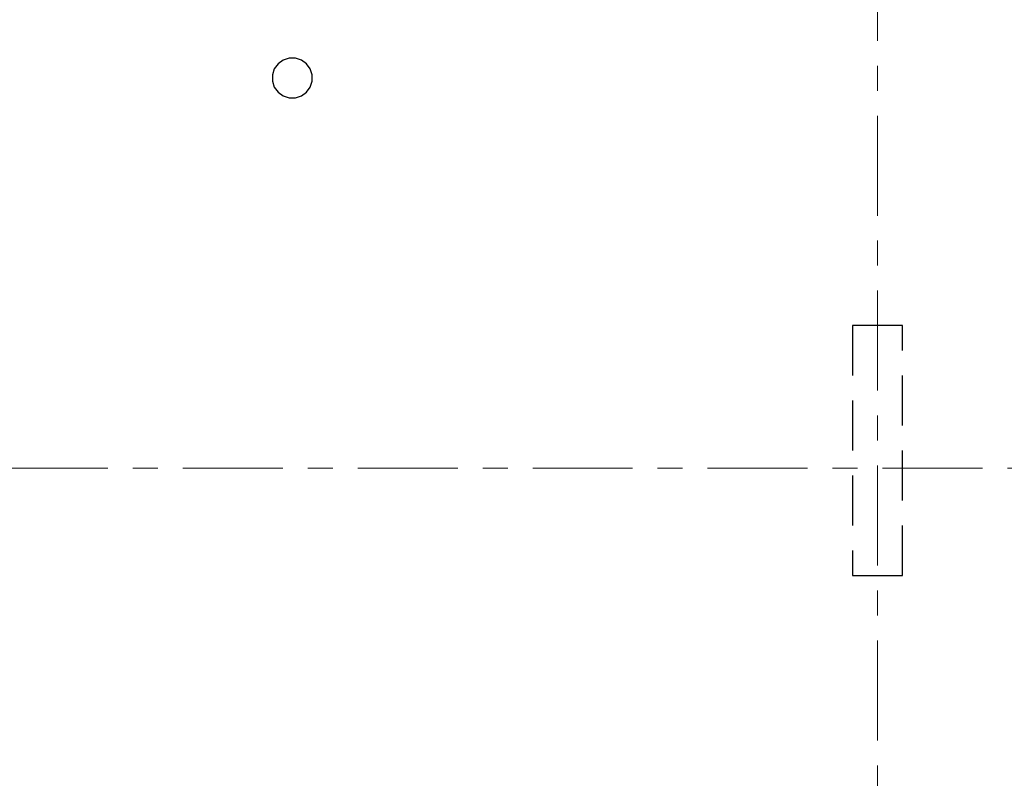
# Model space of a CAD drawing. Header units: metres. Extents: x -38 to 90, y -15 to 21.
# Tile 25 of 129: x 20.52 to 24.46, y 2.06 to 5.09. Entities that reach past the tile are written whole.
import ezdxf

# ---------------------------------------------------------------- set-up
doc = ezdxf.new("R2010")
doc.units = ezdxf.units.M
for name, pattern in [('______11', [0.5, 0.4, -0.05, 0, -0.05]), ('______2', [0.27, 0.2, -0.07]), ('______5', [1.1, 0.8, -0.1, 0.1, -0.1])]:
    doc.linetypes.add(name, pattern=pattern)
doc.layers.add('XR$2$Осевая линия (1)', color=7, linetype='______5', lineweight=13)
doc.layers.add('XR$3$Перекрытие (1)', color=7, linetype='Continuous', lineweight=35)
doc.layers.add('XR$5$Стена_ бетон несущ.', color=7, linetype='Continuous', lineweight=70, true_color=0xb4b496)

msp = doc.modelspace()

# ---------------------------------------------------------------- linework, layer by layer
at = {"layer": 'XR$2$Осевая линия (1)', "color": 253, "linetype": '______11', "lineweight": 13, "true_color": 0xa0a0a0, "transparency": 33554687}
for p, q in [((23.95, -3.39), (23.95, 8.13)), ((-2.63, 3.3), (62.6, 3.3))]:
    msp.add_line(p, q, dxfattribs=at)
at = {"layer": 'XR$3$Перекрытие (1)', "color": 7, "linetype": 'Continuous', "lineweight": 25, "transparency": 33554687}
for p, q in [((21.5713, 4.9328), (21.5509, 4.918)), ((21.5953, 4.9406), (21.5713, 4.9328)), ((21.6205, 4.9406), (21.5953, 4.9406)), ((21.6445, 4.9328), (21.6205, 4.9406)), ((21.6649, 4.918), (21.6445, 4.9328)), ((21.536, 4.8976), (21.5282, 4.8736)), ((21.5509, 4.918), (21.536, 4.8976)), ((21.6798, 4.8976), (21.6649, 4.918)), ((21.6876, 4.8736), (21.6798, 4.8976)), ((21.5282, 4.8736), (21.5282, 4.8483)), ((21.5282, 4.8483), (21.536, 4.8243)), ((21.6798, 4.8243), (21.6876, 4.8483)), ((21.6876, 4.8483), (21.6876, 4.8736)), ((21.536, 4.8243), (21.5509, 4.8039)), ((21.6649, 4.8039), (21.6798, 4.8243)), ((21.5509, 4.8039), (21.5713, 4.7891)), ((21.5713, 4.7891), (21.5953, 4.7813)), ((21.5953, 4.7813), (21.6205, 4.7813)), ((21.6205, 4.7813), (21.6445, 4.7891)), ((21.6445, 4.7891), (21.6649, 4.8039))]:
    msp.add_line(p, q, dxfattribs=at)
at = {"layer": 'XR$5$Стена_ бетон несущ.', "color": 253, "linetype": '______2', "lineweight": -3, "true_color": 0xa0a0a0, "transparency": 33554687}
for p, q in [((24.05, 3.87), (23.85, 3.87)), ((23.85, 3.87), (23.85, 2.87)), ((24.05, 2.87), (24.05, 3.87)), ((23.85, 2.87), (24.05, 2.87))]:
    msp.add_line(p, q, dxfattribs=at)

doc.saveas('drawing.dxf')
